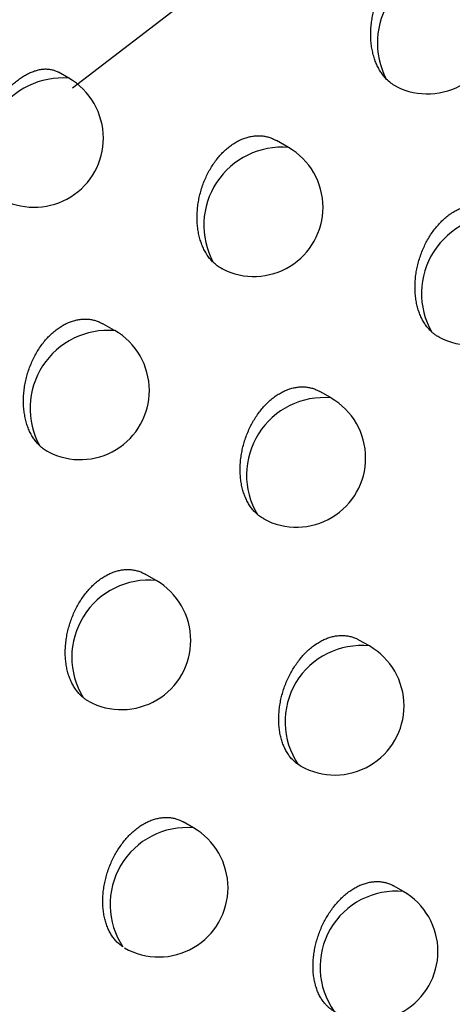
# Model space of a CAD drawing. Header units: millimetres. Extents: x -0.387 to 0.594, y -0.166 to 0.447.
# Tile 74 of 109: x 0.44645 to 0.44958, y -0.04276 to -0.03564. Entities that reach past the tile are written whole.
import ezdxf

# ---------------------------------------------------------------- set-up
doc = ezdxf.new("R2010")
doc.units = ezdxf.units.MM
doc.layers.add('FORMAT', color=7, linetype='Continuous')

msp = doc.modelspace()

# ---------------------------------------------------------------- linework, layer by layer
at = {"layer": 'FORMAT', "color": 7, "linetype": 'Continuous', "lineweight": 25}
for p, q in [((0.452798, -0.031545), (0.446835, -0.036137)), ((0.446807, -0.036065), (0.446733, -0.036022)), ((0.448393, -0.036565), (0.448306, -0.036515)), ((0.447138, -0.037889), (0.447053, -0.03784)), ((0.448701, -0.038376), (0.44862, -0.03833)), ((0.447438, -0.039695), (0.447358, -0.039649)), ((0.448978, -0.040169), (0.448902, -0.040126)), ((0.448484, -0.041037), (0.448464, -0.041026)), ((0.447707, -0.041484), (0.447632, -0.041441)), ((0.449223, -0.041944), (0.449153, -0.041903))]:
    msp.add_line(p, q, dxfattribs=at)
for centre, radius, start, end in [((0.449602, -0.03581), 0.0005662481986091, 85.458686, 207.463658), ((0.449397, -0.035678), 0.0005, 243.512074, 0.000988), ((0.446764, -0.036631), 0.0005678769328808, 85.614477, 206.661303), ((0.446557, -0.036498), 0.0005, 0.000988, 60.003677), ((0.446557, -0.036498), 0.0005, 244.034773, 0.000988), ((0.448347, -0.037128), 0.0005648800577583, 85.334419, 208.139675), ((0.448143, -0.036998), 0.0005, 0.000988, 60.003677), ((0.448143, -0.036998), 0.0005, 243.122566, 0.000988), ((0.449915, -0.03762), 0.0005609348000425, 84.953157, 209.93725), ((0.449715, -0.037495), 0.0005, 242.195151, 0.000988), ((0.447091, -0.038451), 0.000563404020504, 85.198567, 208.843292), ((0.446889, -0.038322), 0.0005, 0.000988, 60.003677), ((0.446889, -0.038322), 0.0005, 242.745381, 0.000988), ((0.44865, -0.038933), 0.0005591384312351, 84.781342, 210.73046), ((0.448451, -0.03881), 0.0005, 0.000988, 60.003677), ((0.448451, -0.03881), 0.0005, 241.844171, 0.000988), ((0.447386, -0.04025), 0.0005572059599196, 84.593645, 211.560301), ((0.447188, -0.040129), 0.0005, 0.000988, 60.003677), ((0.447188, -0.040129), 0.0005, 241.50446, 0.000988), ((0.44892, -0.040717), 0.0005510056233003, 83.952822, 214.074162), ((0.448728, -0.040602), 0.0005, 0.000988, 60.003677), ((0.448728, -0.040602), 0.0005, 240.686183, 0.000988), ((0.447661, -0.042037), 0.0005552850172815, 85.20727, 213.570603), ((0.447457, -0.041917), 0.0005, 0.000988, 60.003677), ((0.447457, -0.041917), 0.0005, 240.427149, 0.000988), ((0.449171, -0.042491), 0.0005495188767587, 84.513957, 215.493397), ((0.448973, -0.042377), 0.0005, 0.000988, 60.003677), ((0.448973, -0.042377), 0.0005, 241.036543, 0.000988)]:
    msp.add_arc(centre, radius, start, end, dxfattribs=at)
for points, knots in [([(0.4468733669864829, -0.0568047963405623), (0.4490907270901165, -0.0547399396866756), (0.4535747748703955, -0.0505642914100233), (0.460378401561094, -0.0444476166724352), (0.4672710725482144, -0.03841406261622), (0.4742053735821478, -0.0325226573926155), (0.4811714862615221, -0.0267769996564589), (0.4881643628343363, -0.0211806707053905), (0.4951829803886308, -0.0157339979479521), (0.5022311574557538, -0.0104363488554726), (0.5109020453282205, -0.0041313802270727), (0.5212087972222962, 0.0030421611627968), (0.5331750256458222, 0.0108821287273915), (0.5451910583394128, 0.0183074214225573), (0.5532206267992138, 0.0228624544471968), (0.5572377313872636, 0.025141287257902)], [0, 0, 0, 0, 0.0622011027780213, 0.1257859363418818, 0.1893965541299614, 0.2530847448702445, 0.3167987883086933, 0.3803835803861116, 0.4439938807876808, 0.507681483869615, 0.5713950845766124, 0.6782397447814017, 0.7852056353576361, 0.8925407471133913, 0.9999999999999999, 0.9999999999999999, 0.9999999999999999, 0.9999999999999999]), ([(0.4221624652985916, -0.0459381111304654), (0.4244049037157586, -0.044404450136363), (0.4288900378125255, -0.0413369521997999), (0.437036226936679, -0.0359440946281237), (0.4460722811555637, -0.03013338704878), (0.4528716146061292, -0.0259167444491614), (0.4559995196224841, -0.0239769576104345)], [0, 0, 0, 0, 0.2011493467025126, 0.4023217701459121, 0.7250494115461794, 0.9999999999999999, 0.9999999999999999, 0.9999999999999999, 0.9999999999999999]), ([(0.457186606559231, -0.0268975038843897), (0.4566036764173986, -0.0273278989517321), (0.4536888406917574, -0.0294800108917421), (0.4470880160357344, -0.0345316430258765), (0.4393309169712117, -0.0408693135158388), (0.4330485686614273, -0.0463311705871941), (0.4294839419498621, -0.0495182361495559), (0.4277140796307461, -0.0511394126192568), (0.42682910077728, -0.0519500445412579)], [0, 0, 0, 0, 0.0561086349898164, 0.2805609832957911, 0.6399562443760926, 0.8199378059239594, 0.9099640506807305, 1, 1, 1, 1]), ([(0.449099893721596, -0.0360708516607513), (0.4490928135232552, -0.0360630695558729), (0.4490786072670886, -0.0360474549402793), (0.4490595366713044, -0.0360205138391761), (0.4490422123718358, -0.0359909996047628), (0.4490269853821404, -0.0359587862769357), (0.4490140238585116, -0.0359242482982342), (0.4490034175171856, -0.0358873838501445), (0.448995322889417, -0.0358483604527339), (0.4489899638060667, -0.0358078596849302), (0.4489873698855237, -0.0357663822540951), (0.448987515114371, -0.035724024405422), (0.448990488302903, -0.0356805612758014), (0.4489962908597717, -0.0356370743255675), (0.4490047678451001, -0.0355941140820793), (0.4490158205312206, -0.0355517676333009), (0.4490296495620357, -0.0355095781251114), (0.4490459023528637, -0.0354688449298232), (0.4490642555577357, -0.0354300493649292), (0.4490845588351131, -0.0353932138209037), (0.4491071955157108, -0.0353577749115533), (0.4491315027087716, -0.035324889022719), (0.4491570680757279, -0.0352948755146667), (0.4491837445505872, -0.035267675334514), (0.4492120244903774, -0.035242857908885), (0.4492411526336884, -0.0352211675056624), (0.4492707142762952, -0.0352027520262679), (0.4493006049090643, -0.0351875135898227), (0.4493312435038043, -0.0351752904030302), (0.4493619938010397, -0.0351664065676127), (0.4493924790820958, -0.0351608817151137), (0.4494226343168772, -0.0351586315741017), (0.4494526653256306, -0.0351597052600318), (0.4494821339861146, -0.0351641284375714), (0.449510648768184, -0.0351719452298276), (0.4495361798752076, -0.0351817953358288), (0.4495515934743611, -0.0351905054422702), (0.4495583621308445, -0.0351943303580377)], [0, 0, 0, 0, 0.0281414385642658, 0.0564651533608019, 0.0853575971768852, 0.1144443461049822, 0.1436934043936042, 0.1731424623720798, 0.2032217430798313, 0.2335188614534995, 0.2629809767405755, 0.2926497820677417, 0.3229760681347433, 0.3535322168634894, 0.3826849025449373, 0.4120468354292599, 0.4420784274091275, 0.4723456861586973, 0.5007862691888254, 0.5294326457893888, 0.5587370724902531, 0.5882725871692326, 0.6159384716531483, 0.6438021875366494, 0.6722937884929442, 0.7010037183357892, 0.7281974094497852, 0.7555806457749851, 0.7835594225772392, 0.8117427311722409, 0.8389638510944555, 0.8663697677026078, 0.8943516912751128, 0.922529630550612, 0.9502483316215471, 0.9781522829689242, 1, 1, 1, 1]), ([(0.4461565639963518, -0.0366727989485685), (0.4461547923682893, -0.0366611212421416), (0.446149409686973, -0.0366256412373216), (0.4461505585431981, -0.0365765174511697), (0.4461572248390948, -0.0365270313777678), (0.4461676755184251, -0.0364774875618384), (0.4461832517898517, -0.0364280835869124), (0.4462034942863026, -0.0363791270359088), (0.4462270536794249, -0.0363299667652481), (0.4462549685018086, -0.0362819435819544), (0.4462861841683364, -0.0362365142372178), (0.4463110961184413, -0.0362038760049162), (0.4463372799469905, -0.0361728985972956), (0.4463647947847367, -0.0361435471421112), (0.4463930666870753, -0.0361164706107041), (0.4464217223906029, -0.0360919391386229), (0.4464506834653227, -0.0360699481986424), (0.4464801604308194, -0.0360504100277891), (0.4465095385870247, -0.0360338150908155), (0.4465384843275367, -0.0360203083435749), (0.4465669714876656, -0.0360098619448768), (0.4465952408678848, -0.0360024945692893), (0.4466227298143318, -0.0359984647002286), (0.4466491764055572, -0.0359977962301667), (0.4466746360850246, -0.036000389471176), (0.4466992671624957, -0.0360066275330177), (0.4467188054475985, -0.0360140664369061), (0.4467296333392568, -0.0360206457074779), (0.4467329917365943, -0.0360226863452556)], [0, 0, 0, 0, 0.0331560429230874, 0.1007369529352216, 0.1352046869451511, 0.1683512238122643, 0.235682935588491, 0.2699335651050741, 0.3045481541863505, 0.3749197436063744, 0.4107563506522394, 0.445884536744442, 0.4812558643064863, 0.5173940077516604, 0.5537972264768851, 0.5889748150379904, 0.6243967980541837, 0.6605893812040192, 0.6970481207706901, 0.7322227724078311, 0.7676413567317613, 0.8038293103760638, 0.840283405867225, 0.8754684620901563, 0.9108995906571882, 0.9471113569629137, 0.9835959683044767, 1, 1, 1, 1]), ([(0.4491741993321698, -0.0361254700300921), (0.4491724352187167, -0.0361246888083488), (0.4491578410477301, -0.0361182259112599), (0.4491321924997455, -0.0361011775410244), (0.449110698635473, -0.0360809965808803), (0.449099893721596, -0.0360708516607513)], [0, 0, 0, 0, 0.0640019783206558, 0.5294760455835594, 1, 1, 1, 1]), ([(0.4478487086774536, -0.0373947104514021), (0.4478476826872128, -0.0373936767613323), (0.4478392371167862, -0.0373851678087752), (0.4478241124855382, -0.0373678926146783), (0.4478046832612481, -0.0373408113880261), (0.4477872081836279, -0.0373108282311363), (0.4477719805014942, -0.037278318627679), (0.4477591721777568, -0.0372436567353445), (0.4477488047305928, -0.0372069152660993), (0.4477409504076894, -0.0371680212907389), (0.4477358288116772, -0.0371276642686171), (0.4477334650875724, -0.0370863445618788), (0.4477338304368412, -0.0370441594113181), (0.4477370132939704, -0.0370008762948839), (0.4477430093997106, -0.0369575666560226), (0.4477516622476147, -0.0369147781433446), (0.447762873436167, -0.0368725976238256), (0.4477768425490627, -0.0368305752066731), (0.4477932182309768, -0.0367899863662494), (0.4478116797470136, -0.0367513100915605), (0.4478320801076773, -0.0367145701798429), (0.4478547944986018, -0.0366792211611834), (0.4478791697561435, -0.0366463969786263), (0.4479047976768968, -0.036616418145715), (0.4479315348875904, -0.0365892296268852), (0.4479598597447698, -0.0365644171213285), (0.4479890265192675, -0.0365427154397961), (0.4480186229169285, -0.0365242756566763), (0.4480485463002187, -0.0365090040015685), (0.4480792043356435, -0.0364967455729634), (0.4481099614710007, -0.0364878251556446), (0.4481404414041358, -0.0364822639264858), (0.4481705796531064, -0.0364799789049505), (0.4482005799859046, -0.0364810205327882), (0.4482299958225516, -0.0364854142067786), (0.4482584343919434, -0.036493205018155), (0.4482837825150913, -0.0365029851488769), (0.4482990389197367, -0.0365116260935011), (0.4483056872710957, -0.0365153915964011)], [0, 0, 0, 0, 0.0039374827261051, 0.0324118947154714, 0.0610779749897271, 0.0903433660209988, 0.1198138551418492, 0.1488514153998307, 0.1780877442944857, 0.2079505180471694, 0.2380298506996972, 0.2672618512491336, 0.2966988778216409, 0.3267878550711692, 0.3571046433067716, 0.3860401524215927, 0.4151830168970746, 0.4449889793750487, 0.475028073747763, 0.5032916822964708, 0.5317593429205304, 0.5608789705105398, 0.5902273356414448, 0.6177632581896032, 0.6454957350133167, 0.6738517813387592, 0.702424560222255, 0.7295192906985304, 0.7568027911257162, 0.784679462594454, 0.8127598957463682, 0.8398851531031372, 0.8671947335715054, 0.8950791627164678, 0.9231593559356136, 0.950758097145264, 0.978541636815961, 1, 1, 1, 1]), ([(0.4596334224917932, -0.0366857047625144), (0.4570056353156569, -0.0392502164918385), (0.451761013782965, -0.0443685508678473), (0.4465557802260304, -0.0496567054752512), (0.4439585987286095, -0.0522952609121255)], [0, 0, 0, 0, 0.5010441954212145, 1, 1, 1, 1]), ([(0.4464057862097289, -0.0510840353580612), (0.4487800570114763, -0.048686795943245), (0.4535297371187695, -0.0438911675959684), (0.4583112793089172, -0.0392367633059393), (0.4607026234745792, -0.0369090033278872)], [0, 0, 0, 0, 0.4998801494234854, 1, 1, 1, 1]), ([(0.4494293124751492, -0.0379003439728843), (0.4494242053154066, -0.0378955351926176), (0.4494116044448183, -0.0378836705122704), (0.4493931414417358, -0.0378620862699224), (0.4493742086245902, -0.0378352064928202), (0.4493572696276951, -0.0378054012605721), (0.4493426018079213, -0.0377731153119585), (0.4493303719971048, -0.0377387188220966), (0.4493205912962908, -0.0377022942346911), (0.4493133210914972, -0.0376637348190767), (0.4493087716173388, -0.0376237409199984), (0.4493069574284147, -0.0375828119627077), (0.4493078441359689, -0.0375410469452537), (0.4493115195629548, -0.0374981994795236), (0.4493179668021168, -0.037455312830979), (0.4493270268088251, -0.0374129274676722), (0.4493386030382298, -0.037371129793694), (0.4493528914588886, -0.0373294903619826), (0.4493695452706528, -0.0372892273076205), (0.4493882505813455, -0.0372508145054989), (0.4494088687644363, -0.0372142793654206), (0.4494317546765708, -0.0371791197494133), (0.4494562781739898, -0.0371464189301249), (0.4494820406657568, -0.0371165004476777), (0.4495089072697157, -0.0370893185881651), (0.4495373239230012, -0.0370644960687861), (0.449566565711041, -0.0370427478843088), (0.4495962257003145, -0.0370242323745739), (0.4496262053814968, -0.0370088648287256), (0.4496568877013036, -0.0369965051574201), (0.4496876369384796, -0.0369874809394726), (0.4497180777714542, -0.0369818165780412), (0.4497481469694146, -0.0369794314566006), (0.449778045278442, -0.0369803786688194), (0.4498073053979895, -0.0369846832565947), (0.4498355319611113, -0.0369923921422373), (0.4498604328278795, -0.0370019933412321), (0.44987531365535, -0.0370104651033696), (0.4498816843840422, -0.0370140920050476)], [0, 0, 0, 0, 0.0191032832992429, 0.0471334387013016, 0.0753530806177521, 0.1041659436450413, 0.1331821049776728, 0.1616885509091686, 0.1903905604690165, 0.2197090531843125, 0.249240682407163, 0.2779060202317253, 0.3067722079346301, 0.336276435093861, 0.3660033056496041, 0.3944102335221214, 0.4230199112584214, 0.4522767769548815, 0.4817606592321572, 0.5095922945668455, 0.5376238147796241, 0.5662928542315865, 0.5951850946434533, 0.62239575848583, 0.6497999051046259, 0.6778173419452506, 0.7060477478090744, 0.7328838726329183, 0.759906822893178, 0.787517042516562, 0.8153291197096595, 0.8421976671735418, 0.8692492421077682, 0.8968723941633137, 0.9246905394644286, 0.9519729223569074, 0.979438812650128, 1, 1, 1, 1]), ([(0.4479168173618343, -0.0374439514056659), (0.4479144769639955, -0.0374428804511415), (0.4479008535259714, -0.0374366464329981), (0.4478775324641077, -0.0374210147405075), (0.4478583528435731, -0.0374035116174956), (0.4478487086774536, -0.0373947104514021)], [0, 0, 0, 0, 0.0934846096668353, 0.5441732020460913, 0.9999999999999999, 0.9999999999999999, 0.9999999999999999, 0.9999999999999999]), ([(0.4465978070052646, -0.038722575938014), (0.4465951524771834, -0.0387199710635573), (0.4465850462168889, -0.0387100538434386), (0.4465685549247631, -0.0386910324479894), (0.4465493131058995, -0.0386640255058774), (0.4465320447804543, -0.0386341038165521), (0.4465170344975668, -0.0386016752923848), (0.4465044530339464, -0.0385671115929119), (0.4464943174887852, -0.0385304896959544), (0.4464866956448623, -0.038491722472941), (0.4464818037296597, -0.0384515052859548), (0.4464796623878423, -0.0384103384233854), (0.4464802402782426, -0.0383683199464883), (0.4464836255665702, -0.0383252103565), (0.4464898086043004, -0.0382820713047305), (0.4464986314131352, -0.0382394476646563), (0.4465099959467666, -0.0381974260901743), (0.4465241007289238, -0.0381555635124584), (0.4465405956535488, -0.0381151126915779), (0.4465591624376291, -0.0380765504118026), (0.4465796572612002, -0.0380399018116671), (0.446602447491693, -0.038004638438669), (0.4466268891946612, -0.0379718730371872), (0.4466525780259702, -0.0379419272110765), (0.4466793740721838, -0.0379147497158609), (0.446707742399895, -0.0378899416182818), (0.4467369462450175, -0.0378682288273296), (0.4467665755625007, -0.0378497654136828), (0.4467965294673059, -0.0378344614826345), (0.4468272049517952, -0.0378221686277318), (0.4468579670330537, -0.0378132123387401), (0.4468884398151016, -0.0378076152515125), (0.4469185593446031, -0.0378052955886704), (0.4469485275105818, -0.0378063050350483), (0.4469778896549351, -0.0378106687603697), (0.4470062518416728, -0.0378184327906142), (0.4470314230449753, -0.0378281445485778), (0.447046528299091, -0.0378367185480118), (0.4470530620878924, -0.0378404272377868)], [0, 0, 0, 0, 0.0100807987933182, 0.0383793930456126, 0.0668688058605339, 0.0959551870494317, 0.1252459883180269, 0.1540715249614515, 0.1830945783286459, 0.2127402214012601, 0.2426011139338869, 0.2716039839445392, 0.3008102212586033, 0.3306629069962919, 0.3607413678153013, 0.38946043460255, 0.4183849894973, 0.447966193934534, 0.4777780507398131, 0.5058633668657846, 0.5341510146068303, 0.5630846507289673, 0.5922447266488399, 0.6196467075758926, 0.6472439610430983, 0.6754604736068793, 0.7038921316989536, 0.7308820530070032, 0.758059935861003, 0.7858285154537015, 0.8138000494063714, 0.8408231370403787, 0.8680300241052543, 0.8958104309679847, 0.9237862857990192, 0.9512596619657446, 0.9789173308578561, 1, 1, 1, 1]), ([(0.4494817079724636, -0.0379365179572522), (0.4494771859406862, -0.0379342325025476), (0.44946557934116, -0.0379283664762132), (0.4494480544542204, -0.0379162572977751), (0.4494355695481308, -0.0379056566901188), (0.4494293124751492, -0.0379003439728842)], [0, 0, 0, 0, 0.2415043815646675, 0.6198639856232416, 1, 1, 1, 1]), ([(0.4481698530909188, -0.039219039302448), (0.4481629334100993, -0.0392127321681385), (0.448148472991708, -0.0391995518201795), (0.4481285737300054, -0.0391761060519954), (0.4481098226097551, -0.0391492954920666), (0.4480930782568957, -0.0391195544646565), (0.4480786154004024, -0.039087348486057), (0.4480665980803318, -0.0390530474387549), (0.4480570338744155, -0.0390167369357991), (0.4480499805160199, -0.0389782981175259), (0.4480456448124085, -0.0389384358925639), (0.44804403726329, -0.0388976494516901), (0.4480451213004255, -0.0388560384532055), (0.4480489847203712, -0.0388133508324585), (0.4480556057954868, -0.0387706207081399), (0.4480648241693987, -0.0387283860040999), (0.4480765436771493, -0.0386867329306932), (0.4480909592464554, -0.0386452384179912), (0.4481077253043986, -0.0386051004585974), (0.4481265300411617, -0.0385667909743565), (0.4481472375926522, -0.038530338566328), (0.4481701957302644, -0.03849525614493), (0.4481947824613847, -0.0384626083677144), (0.4482206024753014, -0.0384327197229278), (0.4482475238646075, -0.0384055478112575), (0.4482759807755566, -0.038380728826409), (0.4483052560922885, -0.0383589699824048), (0.4483349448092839, -0.0383404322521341), (0.4483649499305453, -0.0383250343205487), (0.4483956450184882, -0.0383126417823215), (0.448426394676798, -0.0383035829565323), (0.4484568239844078, -0.0382978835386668), (0.4484868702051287, -0.0382954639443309), (0.4485167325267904, -0.0382963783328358), (0.4485459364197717, -0.0383006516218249), (0.4485740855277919, -0.0383083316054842), (0.4485988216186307, -0.0383178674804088), (0.4486135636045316, -0.0383262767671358), (0.4486198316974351, -0.0383298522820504)], [0, 0, 0, 0, 0.0255512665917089, 0.0533958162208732, 0.0814288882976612, 0.1100524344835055, 0.138878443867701, 0.1671679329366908, 0.1956516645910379, 0.2247477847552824, 0.2540556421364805, 0.2824898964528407, 0.3111233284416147, 0.3403892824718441, 0.3698758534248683, 0.3980635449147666, 0.4264521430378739, 0.4554816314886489, 0.4847357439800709, 0.5123817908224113, 0.5402260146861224, 0.5687018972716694, 0.5973987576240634, 0.624462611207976, 0.6517186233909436, 0.6795835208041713, 0.7076597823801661, 0.7343744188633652, 0.7612749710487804, 0.7887599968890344, 0.8164459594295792, 0.8431948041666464, 0.8701260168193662, 0.897627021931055, 0.925322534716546, 0.9524640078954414, 0.9797883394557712, 1, 1, 1, 1]), ([(0.4466596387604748, -0.0387664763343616), (0.4466566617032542, -0.0387650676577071), (0.4466439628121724, -0.0387590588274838), (0.4466229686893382, -0.0387448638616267), (0.4466062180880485, -0.03873002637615), (0.4465978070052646, -0.038722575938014)], [0, 0, 0, 0, 0.1322892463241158, 0.5642910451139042, 1, 1, 1, 1]), ([(0.448215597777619, -0.0392499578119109), (0.4482102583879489, -0.0392471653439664), (0.4481940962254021, -0.0392387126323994), (0.4481795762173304, -0.0392269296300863), (0.4481698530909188, -0.039219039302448)], [0, 0, 0, 0, 0.3303635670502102, 1, 1, 1, 1]), ([(0.4469109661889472, -0.0405418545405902), (0.4469021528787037, -0.0405340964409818), (0.4468857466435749, -0.0405196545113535), (0.4468643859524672, -0.0404943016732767), (0.4468458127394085, -0.0404675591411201), (0.4468292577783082, -0.0404378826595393), (0.4468149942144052, -0.040405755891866), (0.4468031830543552, -0.0403715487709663), (0.4467938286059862, -0.0403353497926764), (0.4467869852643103, -0.0402970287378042), (0.4467828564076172, -0.0402572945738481), (0.4467814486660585, -0.0402166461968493), (0.4467827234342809, -0.0401751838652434), (0.4467867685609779, -0.040132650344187), (0.4467935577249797, -0.0400900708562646), (0.4468029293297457, -0.0400479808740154), (0.4468147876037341, -0.0400064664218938), (0.4468293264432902, -0.0399651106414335), (0.4468462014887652, -0.0399250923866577), (0.4468651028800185, -0.0398868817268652), (0.4468858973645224, -0.0398505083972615), (0.4469089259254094, -0.0398154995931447), (0.4469335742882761, -0.03978290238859), (0.4469594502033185, -0.0397530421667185), (0.4469864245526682, -0.0397258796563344), (0.4470149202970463, -0.0397010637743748), (0.4470442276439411, -0.0396792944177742), (0.44707394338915, -0.0396607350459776), (0.4471039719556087, -0.0396453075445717), (0.44713467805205, -0.0396328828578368), (0.4471654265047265, -0.039623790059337), (0.4471958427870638, -0.0396180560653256), (0.4472258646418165, -0.0396156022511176), (0.4472556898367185, -0.0396164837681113), (0.4472848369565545, -0.0396207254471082), (0.4473129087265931, -0.0396283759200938), (0.4473374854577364, -0.039637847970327), (0.4473520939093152, -0.0396461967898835), (0.4473582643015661, -0.0396497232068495)], [0, 0, 0, 0, 0.032100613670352, 0.0597562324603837, 0.087599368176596, 0.1160300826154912, 0.1446623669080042, 0.1727334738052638, 0.2009974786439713, 0.2298696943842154, 0.2589522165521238, 0.2871551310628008, 0.3155555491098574, 0.3445829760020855, 0.3738290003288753, 0.4017968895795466, 0.4299638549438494, 0.4587654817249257, 0.4877893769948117, 0.5152475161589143, 0.5429021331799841, 0.5711826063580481, 0.5996818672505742, 0.6265943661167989, 0.6536976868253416, 0.6814054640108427, 0.7093229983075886, 0.7359100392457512, 0.7626820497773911, 0.7900356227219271, 0.8175891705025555, 0.8442118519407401, 0.8710161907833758, 0.8983883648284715, 0.925954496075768, 0.9529494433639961, 0.9801265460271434, 1, 1, 1, 1]), ([(0.4484636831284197, -0.0410260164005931), (0.4484563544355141, -0.0410205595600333), (0.4484416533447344, -0.0410096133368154), (0.4484210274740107, -0.0409894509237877), (0.4484015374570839, -0.0409662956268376), (0.4483835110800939, -0.0409396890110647), (0.4483674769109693, -0.0409102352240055), (0.4483537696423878, -0.040878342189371), (0.4483425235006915, -0.0408444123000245), (0.4483337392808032, -0.0408085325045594), (0.4483274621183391, -0.0407705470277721), (0.4483238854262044, -0.0407311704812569), (0.4483230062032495, -0.0406909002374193), (0.4483247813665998, -0.0406498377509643), (0.4483292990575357, -0.0406077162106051), (0.4483365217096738, -0.040565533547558), (0.4483462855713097, -0.0405238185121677), (0.4483584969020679, -0.0404826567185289), (0.4483733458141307, -0.0404416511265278), (0.4483904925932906, -0.0404019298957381), (0.4484096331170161, -0.0403639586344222), (0.448430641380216, -0.0403277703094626), (0.4484538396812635, -0.0402929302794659), (0.4484786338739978, -0.0402604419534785), (0.4485046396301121, -0.0402306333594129), (0.4485317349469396, -0.0402034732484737), (0.4485603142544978, -0.0401786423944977), (0.4485896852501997, -0.0401568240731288), (0.4486194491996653, -0.0401381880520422), (0.4486495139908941, -0.0401226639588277), (0.4486802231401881, -0.0401101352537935), (0.4487109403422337, -0.0401009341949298), (0.4487412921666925, -0.0400950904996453), (0.4487712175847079, -0.0400925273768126), (0.448800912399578, -0.0400933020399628), (0.4488298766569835, -0.0400974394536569), (0.4488577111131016, -0.0401049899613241), (0.4488818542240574, -0.0401142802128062), (0.4488961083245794, -0.0401224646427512), (0.4489020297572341, -0.0401258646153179)], [0, 0, 0, 0, 0.0252383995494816, 0.0506273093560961, 0.0777381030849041, 0.1050334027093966, 0.1329074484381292, 0.1609802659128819, 0.1884337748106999, 0.2160762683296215, 0.2443147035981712, 0.2727591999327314, 0.3003184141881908, 0.3280704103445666, 0.3564338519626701, 0.3850101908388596, 0.4123711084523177, 0.4399260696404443, 0.4680986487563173, 0.4964870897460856, 0.5234228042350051, 0.5505503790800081, 0.5782881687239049, 0.6062388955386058, 0.6327202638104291, 0.6593887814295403, 0.6866496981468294, 0.7141160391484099, 0.740327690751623, 0.7667216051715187, 0.7936887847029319, 0.8208532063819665, 0.8470990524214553, 0.8735244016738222, 0.9005115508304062, 0.9276909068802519, 0.9542534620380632, 0.9809959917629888, 1, 1, 1, 1]), ([(0.4469498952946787, -0.0405676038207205), (0.4469436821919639, -0.0405642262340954), (0.446930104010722, -0.0405568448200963), (0.4469176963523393, -0.040547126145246), (0.4469109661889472, -0.0405418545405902)], [0, 0, 0, 0, 0.4575798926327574, 1, 1, 1, 1]), ([(0.4471978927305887, -0.0423440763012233), (0.4471893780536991, -0.042338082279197), (0.447172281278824, -0.0423260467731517), (0.4471496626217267, -0.0423041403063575), (0.447129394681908, -0.0422799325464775), (0.4471115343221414, -0.0422533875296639), (0.4470956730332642, -0.0422239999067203), (0.4470821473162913, -0.0421921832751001), (0.4470710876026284, -0.0421583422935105), (0.4470624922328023, -0.0421225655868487), (0.4470564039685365, -0.0420846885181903), (0.4470530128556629, -0.042045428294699), (0.4470523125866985, -0.0420052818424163), (0.4470542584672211, -0.0419643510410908), (0.4470589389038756, -0.0419223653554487), (0.4470663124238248, -0.0418803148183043), (0.447076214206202, -0.0418387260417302), (0.4470885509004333, -0.0417976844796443), (0.447103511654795, -0.0417567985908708), (0.4471207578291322, -0.0417171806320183), (0.4471399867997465, -0.0416792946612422), (0.4471610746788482, -0.0416431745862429), (0.4471843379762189, -0.0416083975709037), (0.4472091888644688, -0.0415759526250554), (0.4472352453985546, -0.0415461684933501), (0.4472623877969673, -0.0415190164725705), (0.4472910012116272, -0.041494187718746), (0.4473203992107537, -0.0414723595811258), (0.4473501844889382, -0.0414537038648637), (0.4473802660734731, -0.0414381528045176), (0.447410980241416, -0.0414255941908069), (0.4474416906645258, -0.0414163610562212), (0.4474720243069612, -0.0414104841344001), (0.4475019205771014, -0.0414078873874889), (0.4475315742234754, -0.0414086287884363), (0.4475604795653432, -0.0414127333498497), (0.447588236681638, -0.0414202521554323), (0.4476122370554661, -0.0414294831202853), (0.4476263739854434, -0.0414376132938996), (0.4476322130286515, -0.0414409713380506)], [0, 0, 0, 0, 0.0287877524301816, 0.0578034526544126, 0.0847066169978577, 0.1117930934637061, 0.1394547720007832, 0.1673140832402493, 0.194536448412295, 0.2219463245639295, 0.2499475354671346, 0.278153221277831, 0.3054716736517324, 0.3329811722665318, 0.361096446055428, 0.3894225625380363, 0.4165528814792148, 0.4438753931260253, 0.4718093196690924, 0.4999568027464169, 0.5266881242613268, 0.5536095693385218, 0.5811354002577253, 0.6088720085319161, 0.6351786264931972, 0.6616709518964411, 0.6887509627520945, 0.7160347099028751, 0.7420906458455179, 0.7683277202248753, 0.7951345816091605, 0.8221375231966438, 0.8482281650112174, 0.874497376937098, 0.9013256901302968, 0.9283453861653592, 0.9547352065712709, 0.981304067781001, 1, 1, 1, 1]), ([(0.4487333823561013, -0.0428153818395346), (0.4487270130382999, -0.0428119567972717), (0.4487142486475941, -0.0428050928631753), (0.4486961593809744, -0.0427924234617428), (0.4486788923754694, -0.0427780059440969), (0.4486611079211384, -0.0427601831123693), (0.4486432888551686, -0.0427384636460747), (0.448625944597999, -0.0427121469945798), (0.4486106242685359, -0.0426829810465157), (0.4485976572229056, -0.0426514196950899), (0.4485871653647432, -0.0426178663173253), (0.4485791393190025, -0.0425824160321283), (0.4485736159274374, -0.0425448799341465), (0.4485707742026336, -0.0425059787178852), (0.4485705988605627, -0.0424662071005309), (0.4485730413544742, -0.0424256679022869), (0.4485781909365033, -0.0423840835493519), (0.4485859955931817, -0.0423424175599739), (0.4485962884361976, -0.042301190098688), (0.4486089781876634, -0.0422604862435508), (0.4486242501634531, -0.042219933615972), (0.4486417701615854, -0.0421805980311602), (0.4486612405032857, -0.0421429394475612), (0.4486825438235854, -0.0421069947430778), (0.4487059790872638, -0.0420723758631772), (0.4487309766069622, -0.0420400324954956), (0.4487571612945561, -0.0420102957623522), (0.4487844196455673, -0.0419831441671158), (0.4488131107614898, -0.0419582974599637), (0.4488425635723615, -0.0419364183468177), (0.4488723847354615, -0.0419176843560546), (0.4489024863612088, -0.041902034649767), (0.4489331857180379, -0.0418893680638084), (0.4489638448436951, -0.0418800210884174), (0.4489940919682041, -0.0418740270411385), (0.4490238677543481, -0.0418713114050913), (0.4490533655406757, -0.0418719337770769), (0.4490820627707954, -0.0418759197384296), (0.449109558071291, -0.0418833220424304), (0.4491331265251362, -0.0418923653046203), (0.4491469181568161, -0.041900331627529), (0.4491525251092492, -0.0419035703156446)], [0, 0, 0, 0, 0.0200399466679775, 0.0401609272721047, 0.0605311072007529, 0.0809856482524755, 0.1072092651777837, 0.1336121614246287, 0.1605781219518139, 0.1877377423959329, 0.2142168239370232, 0.2408785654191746, 0.2681163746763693, 0.2955533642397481, 0.3221079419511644, 0.348848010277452, 0.3761757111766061, 0.4037076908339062, 0.4301093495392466, 0.4566974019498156, 0.4838775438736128, 0.5112641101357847, 0.5373433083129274, 0.5636072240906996, 0.5904575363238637, 0.6175120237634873, 0.6432479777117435, 0.6691650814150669, 0.695655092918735, 0.7223435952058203, 0.7478777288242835, 0.7735893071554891, 0.7998592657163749, 0.8263214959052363, 0.8518869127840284, 0.8776276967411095, 0.9039181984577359, 0.9303971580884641, 0.9562091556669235, 0.9821969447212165, 1, 1, 1, 1])]:
    msp.add_open_spline(points, degree=3, knots=knots, dxfattribs=at)

doc.saveas('drawing.dxf')
